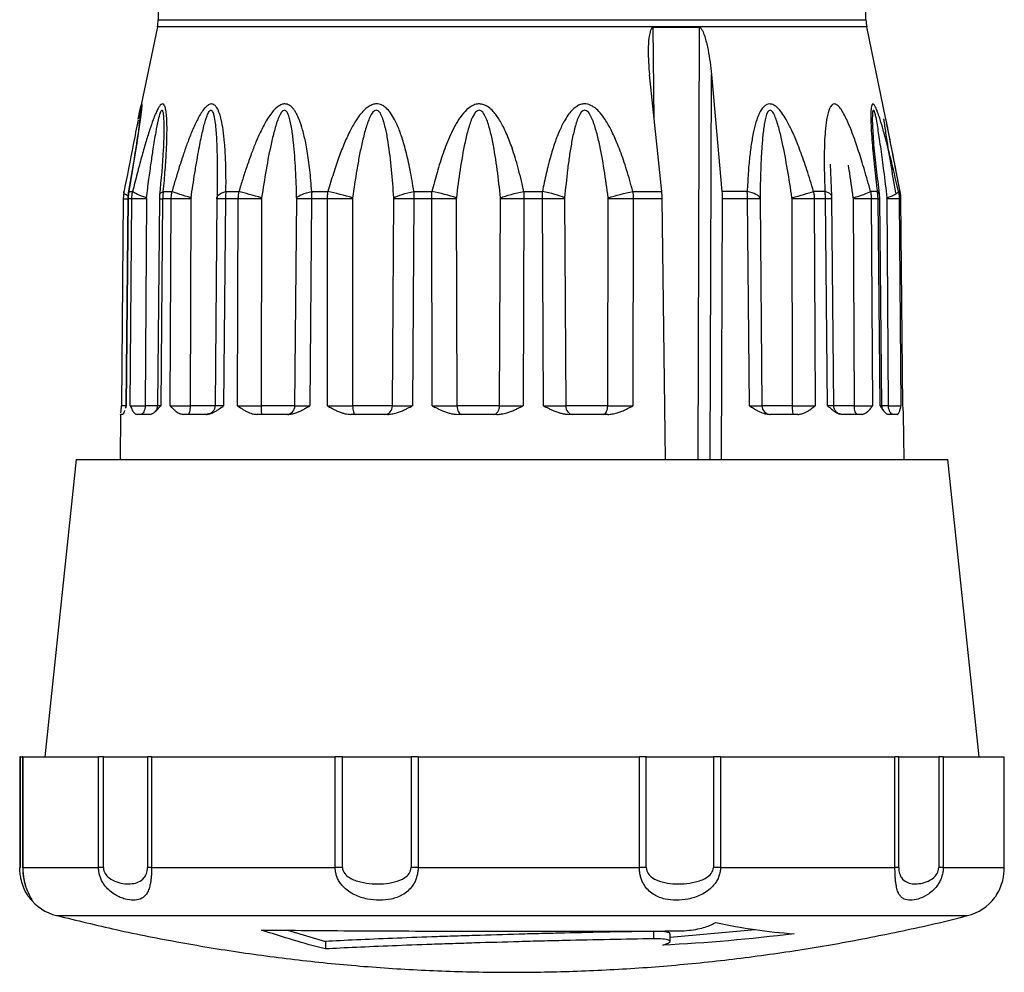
# Model space of a CAD drawing. Header units: millimetres. Extents: x 13 to 546, y 13 to 419.
# Tile 12 of 19: x 80 to 120, y 277 to 316. Entities that reach past the tile are written whole.
import ezdxf

# ---------------------------------------------------------------- set-up
doc = ezdxf.new("R2010")
doc.units = ezdxf.units.MM
doc.header["$LTSCALE"] = 2

msp = doc.modelspace()

# ---------------------------------------------------------------- linework, layer by layer
for p, q in [((85.893, 325.626), (85.805, 315.559)), ((114.381, 315.559), (114.293, 325.626)), ((85.774, 315.267), (84.998, 311.539)), ((114.412, 315.267), (85.774, 315.267)), ((85.805, 315.559), (114.381, 315.559)), ((105.79, 315.251), (107.653, 315.251)), ((105.834, 311.519), (105.79, 315.251)), ((107.653, 315.251), (107.597, 297.806)), ((115.188, 311.538), (114.412, 315.267)), ((106.138, 308.621), (105.642, 313.347)), ((108.089, 297.806), (108.142, 313.347)), ((108.142, 313.347), (108.565, 308.621)), ((114.653, 311.376), (114.651, 311.461)), ((100.092, 310.383), (100.093, 310.379)), ((112.999, 308.43), (112.955, 309.722)), ((88.188, 309.078), (88.183, 308.411)), ((88.185, 308.957), (88.184, 308.841)), ((84.418, 308.589), (84.393, 308.329)), ((84.599, 308.574), (84.577, 308.329)), ((84.619, 308.571), (84.626, 308.621)), ((84.626, 308.621), (84.773, 308.621)), ((85.863, 308.488), (85.854, 308.33)), ((86.014, 308.621), (86.363, 308.621)), ((88.542, 308.621), (89.066, 308.621)), ((92.007, 308.621), (92.661, 308.621)), ((96.126, 308.621), (96.859, 308.621)), ((100.567, 308.621), (101.319, 308.621)), ((104.969, 308.621), (106.138, 308.621)), ((109.587, 308.621), (108.565, 308.621)), ((112.726, 308.621), (112.264, 308.621)), ((114.841, 308.621), (114.566, 308.621)), ((114.841, 308.621), (114.922, 308.504)), ((114.947, 308.33), (114.933, 308.524)), ((115.762, 308.621), (115.695, 308.621)), ((115.793, 308.329), (115.768, 308.589)), ((84.393, 308.329), (84.319, 299.973)), ((84.577, 308.329), (84.5, 299.973)), ((84.596, 308.329), (84.518, 299.973)), ((84.579, 308.329), (84.596, 308.329)), ((84.742, 308.329), (84.596, 308.329)), ((84.678, 299.973), (84.742, 308.329)), ((85.33, 308.329), (85.278, 299.973)), ((85.332, 308.368), (85.33, 308.329)), ((85.854, 308.33), (85.775, 299.973)), ((85.987, 308.329), (85.907, 299.973)), ((86.334, 308.329), (85.987, 308.329)), ((86.287, 299.973), (86.334, 308.329)), ((87.13, 308.329), (87.096, 299.973)), ((87.133, 308.368), (87.13, 308.329)), ((88.181, 308.329), (88.106, 299.973)), ((88.183, 308.411), (88.181, 308.329)), ((88.522, 308.329), (88.445, 299.973)), ((89.041, 308.329), (88.522, 308.329)), ((89.014, 299.973), (89.041, 308.329)), ((89.98, 308.329), (89.966, 299.973)), ((89.983, 308.368), (89.98, 308.329)), ((91.33, 299.973), (91.398, 308.329)), ((91.994, 308.329), (91.927, 299.973)), ((92.643, 308.329), (91.994, 308.329)), ((92.638, 299.973), (92.643, 308.329)), ((93.653, 308.368), (93.65, 308.329)), ((93.65, 308.329), (93.657, 299.973)), ((95.264, 299.973), (95.32, 308.329)), ((96.122, 308.329), (96.071, 299.973)), ((96.849, 308.329), (96.122, 308.329)), ((96.867, 299.973), (96.849, 308.329)), ((97.844, 308.368), (97.842, 308.329)), ((97.842, 308.329), (97.87, 299.973)), ((99.589, 299.973), (99.628, 308.329)), ((100.572, 308.329), (100.54, 299.973)), ((101.318, 308.329), (100.572, 308.329)), ((101.357, 299.973), (101.318, 308.329)), ((102.217, 308.368), (102.216, 308.329)), ((102.216, 308.329), (102.262, 299.973)), ((103.955, 299.973), (103.975, 308.329)), ((104.983, 308.329), (104.973, 299.973)), ((106.155, 308.329), (104.983, 308.329)), ((106.283, 297.806), (106.155, 308.329)), ((108.577, 308.329), (108.542, 297.806)), ((109.603, 308.329), (108.577, 308.329)), ((109.674, 299.973), (109.603, 308.329)), ((110.108, 308.329), (110.178, 299.973)), ((111.397, 308.329), (111.395, 308.368)), ((111.419, 299.973), (111.397, 308.329)), ((112.291, 308.329), (112.326, 299.973)), ((112.749, 308.329), (112.291, 308.329)), ((112.828, 299.973), (112.749, 308.329)), ((113.002, 308.329), (112.999, 308.43)), ((113.079, 299.973), (113.002, 308.329)), ((113.914, 299.973), (113.872, 308.329)), ((114.596, 308.329), (114.65, 299.973)), ((114.869, 308.329), (114.596, 308.329)), ((114.949, 299.973), (114.869, 308.329)), ((115.026, 299.973), (114.947, 308.33)), ((115.288, 299.973), (115.231, 308.329)), ((115.727, 308.329), (115.795, 299.973)), ((115.793, 308.329), (115.727, 308.329)), ((115.867, 299.973), (115.793, 308.329)), ((115.868, 299.973), (115.793, 308.329)), ((84.325, 299.973), (84.318, 299.973)), ((84.518, 299.973), (84.483, 299.876)), ((84.518, 299.973), (84.503, 299.973)), ((85.782, 299.973), (85.278, 299.973)), ((88.109, 299.973), (87.096, 299.973)), ((88.113, 299.973), (88.109, 299.973)), ((91.33, 299.973), (89.966, 299.973)), ((95.264, 299.973), (93.657, 299.973)), ((99.589, 299.973), (97.87, 299.973)), ((103.955, 299.973), (102.262, 299.973)), ((111.419, 299.973), (110.178, 299.973)), ((113.914, 299.973), (113.055, 299.973)), ((115.288, 299.973), (115.01, 299.973)), ((84.284, 299.637), (84.268, 297.806)), ((84.284, 299.626), (84.285, 299.637)), ((84.37, 299.626), (84.284, 299.626)), ((85.471, 299.626), (84.943, 299.626)), ((87.756, 299.626), (86.829, 299.626)), ((91.04, 299.626), (89.789, 299.626)), ((95.058, 299.626), (93.584, 299.626)), ((99.484, 299.626), (97.907, 299.626)), ((103.96, 299.626), (102.406, 299.626)), ((111.633, 299.626), (110.494, 299.626)), ((114.21, 299.626), (113.427, 299.626)), ((115.643, 299.626), (115.279, 299.626)), ((115.918, 297.806), (115.902, 299.637)), ((82.493, 297.806), (81.232, 285.806)), ((82.493, 297.806), (117.693, 297.806)), ((118.954, 285.806), (117.693, 297.806)), ((80.219, 285.806), (80.219, 281.335)), ((80.25, 285.806), (80.219, 285.806)), ((80.25, 281.335), (80.25, 285.806)), ((80.25, 285.806), (80.334, 285.806)), ((80.334, 285.806), (80.334, 281.335)), ((80.342, 285.806), (80.334, 285.806)), ((80.342, 285.806), (80.342, 281.335)), ((80.342, 285.806), (83.398, 285.806)), ((83.398, 281.335), (83.398, 285.806)), ((83.598, 285.806), (83.398, 285.806)), ((83.598, 281.335), (83.598, 285.806)), ((83.598, 285.806), (85.373, 285.806)), ((85.373, 285.806), (85.373, 281.335)), ((85.543, 285.806), (85.373, 285.806)), ((85.543, 285.806), (85.543, 281.335)), ((85.543, 285.806), (92.953, 285.806)), ((92.953, 281.335), (92.953, 285.806)), ((93.246, 285.806), (92.953, 285.806)), ((93.246, 281.335), (93.246, 285.806)), ((93.246, 285.806), (96.019, 285.806)), ((96.019, 285.806), (96.019, 281.335)), ((96.302, 285.806), (96.019, 285.806)), ((96.302, 285.806), (105.235, 285.806)), ((96.302, 285.806), (96.302, 281.335)), ((105.235, 281.335), (105.235, 285.806)), ((105.51, 285.806), (105.235, 285.806)), ((105.51, 281.335), (105.51, 285.806)), ((105.51, 285.806), (108.22, 285.806)), ((108.22, 285.806), (108.22, 281.335)), ((108.508, 285.806), (108.22, 285.806)), ((108.508, 285.806), (108.508, 281.335)), ((108.508, 285.806), (115.552, 285.806)), ((115.552, 281.335), (115.552, 285.806)), ((115.704, 285.806), (115.552, 285.806)), ((115.704, 281.335), (115.704, 285.806)), ((115.704, 285.806), (117.317, 285.806)), ((117.317, 285.806), (117.317, 281.335)), ((117.501, 285.806), (117.317, 285.806)), ((117.501, 285.806), (117.501, 281.335)), ((117.501, 285.806), (119.965, 285.806)), ((119.965, 281.335), (119.965, 285.806)), ((119.967, 285.806), (119.965, 285.806)), ((119.967, 281.335), (119.967, 285.806)), ((80.342, 281.335), (83.398, 281.335)), ((80.345, 281.335), (80.342, 281.335)), ((85.543, 281.335), (92.953, 281.335)), ((96.302, 281.335), (105.235, 281.335)), ((108.508, 281.335), (115.552, 281.335)), ((117.501, 281.335), (119.965, 281.335)), ((81.702, 279.396), (81.714, 279.396)), ((81.714, 279.396), (118.483, 279.396)), ((91.03, 278.802), (92.555, 278.35)), ((105.812, 278.457), (105.812, 278.759)), ((106.48, 278.526), (109.91, 278.828)), ((92.555, 278.35), (92.555, 278.049)), ((106.48, 278.351), (106.48, 278.653))]:
    msp.add_line(p, q)
at = {"flags": 128}
msp.add_lwpolyline([(84.998, 311.539), (85.085, 311.941), (85.124, 312.094), (85.139, 312.143), (85.149, 312.159), (85.153, 312.143), (85.152, 312.095), (85.138, 311.939), (85.085, 311.525), (84.947, 310.591), (84.626, 308.621), (84.626, 308.621)], dxfattribs=at)
for centre, radius, start, end in [((84.305, 315.572), 1.5, 348.25, 359.5), ((115.881, 315.572), 1.5, 180.5, 191.75), ((82.193, 281.335), 2, 217.424, 255.806), ((117.993, 281.335), 2, 284.194, 322.5469)]:
    msp.add_arc(centre, radius, start, end)
for points, knots in [([(105.79, 315.251), (105.77, 315.251), (105.753, 315.24), (105.726, 315.211), (105.715, 315.194), (105.688, 315.142), (105.676, 315.104), (105.644, 314.987), (105.631, 314.906), (105.601, 314.665), (105.594, 314.501), (105.589, 314.008), (105.607, 313.678), (105.642, 313.347)], [0, 0, 0, 0, 0.03125, 0.03125, 0.0625, 0.0625, 0.125, 0.125, 0.25, 0.25, 0.5, 0.5, 1, 1, 1, 1]), ([(107.653, 315.251), (107.672, 315.251), (107.69, 315.24), (107.72, 315.211), (107.733, 315.194), (107.767, 315.142), (107.786, 315.104), (107.837, 314.987), (107.864, 314.906), (107.936, 314.665), (107.972, 314.501), (108.068, 314.008), (108.112, 313.678), (108.142, 313.347)], [0, 0, 0, 0, 0.03125, 0.03125, 0.0625, 0.0625, 0.125, 0.125, 0.25, 0.25, 0.5, 0.5, 1, 1, 1, 1]), ([(86.014, 308.621), (86.028, 308.772), (86.055, 309.065), (86.089, 309.489), (86.117, 309.883), (86.138, 310.248), (86.156, 310.656), (86.166, 311.084), (86.16, 311.489), (86.137, 311.787), (86.108, 311.964), (86.078, 312.063), (86.043, 312.133), (85.992, 312.171), (85.923, 312.141), (85.854, 312.06), (85.777, 311.931), (85.692, 311.749), (85.583, 311.473), (85.448, 311.083), (85.293, 310.574), (85.127, 309.988), (84.952, 309.332), (84.835, 308.866), (84.773, 308.621)], [0, 0, 0, 0, 0.055982, 0.108606, 0.157905, 0.203921, 0.246706, 0.314266, 0.37121, 0.411295, 0.445361, 0.459165, 0.472287, 0.500254, 0.519688, 0.541016, 0.565638, 0.594543, 0.628908, 0.686003, 0.753663, 0.82721, 0.909259, 1, 1, 1, 1]), ([(88.542, 308.621), (88.544, 308.771), (88.546, 309.063), (88.541, 309.486), (88.53, 309.88), (88.513, 310.245), (88.483, 310.656), (88.437, 311.085), (88.369, 311.48), (88.297, 311.736), (88.239, 311.888), (88.179, 312.011), (88.091, 312.12), (87.975, 312.171), (87.857, 312.14), (87.748, 312.059), (87.631, 311.928), (87.507, 311.747), (87.391, 311.534), (87.281, 311.304), (87.145, 310.995), (86.992, 310.606), (86.821, 310.117), (86.663, 309.627), (86.507, 309.12), (86.411, 308.788), (86.363, 308.621)], [0, 0, 0, 0, 0.055713, 0.108212, 0.157532, 0.203714, 0.246812, 0.314812, 0.371531, 0.407605, 0.42728, 0.444419, 0.472026, 0.500237, 0.519409, 0.540651, 0.565341, 0.595411, 0.628863, 0.658147, 0.690283, 0.753737, 0.810389, 0.876667, 0.938265, 1, 1, 1, 1]), ([(92.007, 308.621), (91.995, 308.771), (91.973, 309.063), (91.93, 309.486), (91.882, 309.88), (91.827, 310.245), (91.752, 310.656), (91.653, 311.085), (91.528, 311.48), (91.41, 311.736), (91.319, 311.888), (91.228, 312.011), (91.1, 312.12), (90.939, 312.171), (90.782, 312.14), (90.642, 312.059), (90.495, 311.928), (90.343, 311.747), (90.203, 311.534), (90.075, 311.304), (89.918, 310.995), (89.743, 310.606), (89.554, 310.117), (89.382, 309.627), (89.216, 309.12), (89.116, 308.788), (89.066, 308.621)], [0, 0, 0, 0, 0.055713, 0.108212, 0.157531, 0.203713, 0.246809, 0.31481, 0.371529, 0.407603, 0.427277, 0.444416, 0.472023, 0.500234, 0.519406, 0.540648, 0.565338, 0.595408, 0.62886, 0.658142, 0.690278, 0.753733, 0.810387, 0.876667, 0.938264, 1, 1, 1, 1]), ([(96.126, 308.621), (96.103, 308.772), (96.058, 309.066), (95.98, 309.489), (95.898, 309.884), (95.81, 310.249), (95.698, 310.657), (95.555, 311.085), (95.378, 311.49), (95.198, 311.788), (95.048, 311.965), (94.924, 312.064), (94.8, 312.133), (94.643, 312.172), (94.46, 312.14), (94.299, 312.06), (94.136, 311.93), (93.97, 311.748), (93.773, 311.472), (93.552, 311.082), (93.318, 310.574), (93.091, 309.988), (92.868, 309.332), (92.732, 308.866), (92.661, 308.621)], [0, 0, 0, 0, 0.055996, 0.108641, 0.157969, 0.204022, 0.246852, 0.314411, 0.371365, 0.411439, 0.445489, 0.459287, 0.472405, 0.500373, 0.519799, 0.541126, 0.565748, 0.594658, 0.629009, 0.686112, 0.753771, 0.827287, 0.909299, 1, 1, 1, 1]), ([(100.092, 310.383), (100.055, 310.487), (99.983, 310.687), (99.867, 310.97), (99.749, 311.223), (99.628, 311.447), (99.504, 311.642), (99.365, 311.824), (99.206, 311.99), (99.017, 312.111), (98.824, 312.165), (98.633, 312.153), (98.445, 312.071), (98.22, 311.898), (98.038, 311.683), (97.891, 311.452), (97.757, 311.216), (97.543, 310.788), (97.35, 310.292), (97.183, 309.783), (97.067, 309.4), (96.957, 309.009), (96.892, 308.751), (96.859, 308.621)], [0, 0, 0, 0, 0.051359, 0.098594, 0.141802, 0.18111, 0.216685, 0.248755, 0.287293, 0.322599, 0.351225, 0.37795, 0.407959, 0.443178, 0.5067, 0.535112, 0.56858, 0.630891, 0.754351, 0.812856, 0.877187, 0.938399, 1, 1, 1, 1]), ([(104.969, 308.621), (104.929, 308.772), (104.85, 309.065), (104.724, 309.489), (104.597, 309.883), (104.467, 310.248), (104.306, 310.656), (104.112, 311.085), (103.885, 311.489), (103.666, 311.787), (103.49, 311.964), (103.35, 312.063), (103.212, 312.133), (103.043, 312.172), (102.853, 312.141), (102.692, 312.06), (102.533, 311.931), (102.377, 311.749), (102.197, 311.473), (102.002, 311.083), (101.809, 310.575), (101.628, 309.989), (101.462, 309.332), (101.368, 308.866), (101.319, 308.621)], [0, 0, 0, 0, 0.055984, 0.108617, 0.157931, 0.203971, 0.246786, 0.314359, 0.371317, 0.411357, 0.445384, 0.459184, 0.472304, 0.500266, 0.519697, 0.541019, 0.565631, 0.594546, 0.628911, 0.685963, 0.753559, 0.827126, 0.90921, 1, 1, 1, 1]), ([(112.264, 308.621), (112.22, 308.772), (112.133, 309.065), (111.998, 309.489), (111.866, 309.883), (111.735, 310.247), (111.578, 310.656), (111.394, 311.084), (111.188, 311.489), (110.999, 311.787), (110.853, 311.964), (110.741, 312.063), (110.633, 312.133), (110.505, 312.171), (110.369, 312.14), (110.259, 312.06), (110.154, 311.93), (110.057, 311.748), (109.951, 311.472), (109.846, 311.081), (109.753, 310.573), (109.678, 309.987), (109.621, 309.331), (109.599, 308.866), (109.587, 308.621)], [0, 0, 0, 0, 0.055981, 0.1086, 0.15789, 0.203895, 0.246666, 0.3143, 0.371283, 0.411365, 0.445426, 0.459234, 0.472359, 0.500336, 0.51977, 0.541104, 0.565735, 0.594648, 0.629027, 0.686159, 0.753857, 0.827357, 0.909342, 1, 1, 1, 1]), ([(114.566, 308.621), (114.525, 308.771), (114.444, 309.063), (114.322, 309.486), (114.204, 309.88), (114.088, 310.245), (113.951, 310.656), (113.795, 311.085), (113.63, 311.48), (113.501, 311.736), (113.411, 311.888), (113.327, 312.011), (113.224, 312.12), (113.112, 312.171), (113.021, 312.14), (112.951, 312.059), (112.887, 311.928), (112.831, 311.747), (112.79, 311.534), (112.76, 311.304), (112.729, 310.994), (112.705, 310.605), (112.695, 310.117), (112.697, 309.627), (112.706, 309.12), (112.719, 308.788), (112.726, 308.621)], [0, 0, 0, 0, 0.055715, 0.108217, 0.157539, 0.203725, 0.246826, 0.314824, 0.371542, 0.407619, 0.427294, 0.444434, 0.472042, 0.500253, 0.519426, 0.540667, 0.565357, 0.59543, 0.628886, 0.658171, 0.690312, 0.753765, 0.810399, 0.876663, 0.938269, 1, 1, 1, 1]), ([(115.695, 308.621), (115.66, 308.771), (115.593, 309.063), (115.493, 309.485), (115.398, 309.879), (115.307, 310.244), (115.202, 310.654), (115.087, 311.084), (114.971, 311.479), (114.886, 311.735), (114.83, 311.887), (114.779, 312.01), (114.72, 312.12), (114.663, 312.171), (114.624, 312.14), (114.599, 312.06), (114.582, 311.929), (114.574, 311.748), (114.576, 311.535), (114.585, 311.307), (114.601, 310.997), (114.629, 310.608), (114.673, 310.118), (114.724, 309.628), (114.781, 309.12), (114.821, 308.788), (114.841, 308.621)], [0, 0, 0, 0, 0.055682, 0.108145, 0.157425, 0.203564, 0.246613, 0.31464, 0.371382, 0.407449, 0.427107, 0.444242, 0.471844, 0.500041, 0.519217, 0.540463, 0.565163, 0.595204, 0.628625, 0.657862, 0.689911, 0.753356, 0.810263, 0.876699, 0.938166, 1, 1, 1, 1]), ([(85.124, 311.874), (85.122, 311.858), (85.116, 311.788), (85.071, 311.494), (84.912, 310.395), (84.739, 309.388), (84.599, 308.574)], [0, 0, 0, 0, 0.037375, 0.161886, 0.322123, 1, 1, 1, 1]), ([(85.037, 311.261), (85.038, 311.264), (85.054, 311.41), (85.078, 311.615), (85.105, 311.819), (85.116, 311.885), (85.12, 311.903), (85.122, 311.907), (85.124, 311.903), (85.124, 311.895), (85.124, 311.89)], [0, 0, 0, 0, 0.009222, 0.531782, 0.755991, 0.849476, 0.888548, 0.92467, 0.960855, 1, 1, 1, 1]), ([(85.332, 308.368), (85.349, 308.497), (85.382, 308.746), (85.431, 309.109), (85.478, 309.449), (85.523, 309.765), (85.565, 310.057), (85.629, 310.476), (85.707, 310.964), (85.802, 311.459), (85.873, 311.754), (85.921, 311.873), (85.943, 311.901), (85.956, 311.907), (85.968, 311.902), (85.982, 311.884), (86.002, 311.821), (86.022, 311.65), (86.032, 311.391), (86.034, 311.135), (86.032, 310.981), (86.031, 310.932)], [0, 0, 0, 0, 0.080006, 0.155252, 0.225742, 0.291482, 0.352477, 0.408736, 0.553615, 0.659536, 0.728071, 0.750084, 0.758901, 0.766943, 0.773671, 0.780808, 0.797487, 0.835213, 0.902196, 0.969066, 1, 1, 1, 1]), ([(87.133, 308.368), (87.157, 308.535), (87.206, 308.866), (87.287, 309.375), (87.367, 309.864), (87.446, 310.304), (87.518, 310.671), (87.585, 310.983), (87.65, 311.255), (87.712, 311.486), (87.78, 311.683), (87.84, 311.822), (87.894, 311.887), (87.919, 311.902), (87.937, 311.906), (87.954, 311.902), (87.978, 311.887), (88.021, 311.827), (88.07, 311.655), (88.11, 311.392), (88.14, 311.071), (88.162, 310.72), (88.182, 310.181), (88.192, 309.586), (88.187, 309.124), (88.185, 308.957)], [0, 0, 0, 0, 0.0734073, 0.1458524, 0.2245508, 0.2892594, 0.3411682, 0.3878613, 0.429385, 0.4646319, 0.4938708, 0.5239782, 0.5344515, 0.5389147, 0.5431044, 0.5474033, 0.5519079, 0.5621859, 0.5907242, 0.638995, 0.6856497, 0.7365847, 0.796673, 0.9261603, 1, 1, 1, 1]), ([(91.397, 308.368), (91.388, 308.748), (91.36, 309.506), (91.295, 310.432), (91.207, 311.15), (91.123, 311.564), (91.021, 311.837), (90.862, 311.972), (90.662, 311.642), (90.511, 311.149), (90.332, 310.427), (90.161, 309.507), (90.039, 308.748), (89.983, 308.368)], [0, 0, 0, 0, 0.1186083, 0.2372165, 0.2965206, 0.3558248, 0.3854768, 0.4151289, 0.474433, 0.5337371, 0.5930413, 0.7116495, 0.8302578, 0.8302578, 0.8302578, 0.8302578]), ([(95.319, 308.368), (95.294, 308.748), (95.235, 309.505), (95.137, 310.342), (95.046, 310.882), (94.993, 311.145), (94.94, 311.357), (94.897, 311.497), (94.87, 311.574), (94.827, 311.686), (94.755, 311.839), (94.562, 311.972), (94.38, 311.707), (94.259, 311.397), (94.177, 311.142), (94.106, 310.878), (94.04, 310.608), (93.981, 310.334), (93.926, 310.058), (93.874, 309.78), (93.777, 309.223), (93.705, 308.748), (93.653, 308.368)], [0, 0, 0, 0, 0.1185675, 0.2371349, 0.2667768, 0.2964186, 0.3260605, 0.3408814, 0.3482919, 0.3557024, 0.3853442, 0.4149861, 0.4742698, 0.5039117, 0.5335535, 0.5631954, 0.5928373, 0.6224791, 0.652121, 0.6817628, 0.7114047, 0.8299722, 0.8299722, 0.8299722, 0.8299722]), ([(99.627, 308.368), (99.588, 308.748), (99.502, 309.505), (99.358, 310.435), (99.2, 311.149), (99.066, 311.565), (98.919, 311.837), (98.711, 311.972), (98.48, 311.643), (98.322, 311.15), (98.146, 310.432), (97.99, 309.505), (97.889, 308.748), (97.844, 308.368)], [0, 0, 0, 0, 0.1185499, 0.2370999, 0.2963749, 0.3556498, 0.3852873, 0.4149248, 0.4741998, 0.5334748, 0.5927497, 0.7112997, 0.8298496, 0.8298496, 0.8298496, 0.8298496]), ([(103.972, 308.368), (103.924, 308.748), (103.818, 309.505), (103.668, 310.342), (103.541, 310.881), (103.47, 311.145), (103.404, 311.356), (103.35, 311.497), (103.318, 311.574), (103.266, 311.685), (103.182, 311.839), (102.97, 311.972), (102.794, 311.708), (102.684, 311.397), (102.612, 311.143), (102.552, 310.88), (102.498, 310.61), (102.451, 310.335), (102.408, 310.059), (102.369, 309.781), (102.299, 309.222), (102.251, 308.748), (102.217, 308.368)], [0, 0, 0, 0, 0.1185559, 0.2371119, 0.2667508, 0.2963898, 0.3260288, 0.3408483, 0.348258, 0.3556678, 0.3853068, 0.4149458, 0.4742237, 0.5038627, 0.5335017, 0.5631407, 0.5927797, 0.6224186, 0.6520576, 0.6816966, 0.7113356, 0.8298915, 0.8298915, 0.8298915, 0.8298915]), ([(111.395, 308.368), (111.338, 308.748), (111.219, 309.506), (111.064, 310.34), (110.942, 310.882), (110.876, 311.145), (110.816, 311.356), (110.769, 311.496), (110.741, 311.574), (110.697, 311.685), (110.627, 311.839), (110.465, 311.972), (110.35, 311.707), (110.286, 311.397), (110.246, 311.142), (110.216, 310.878), (110.191, 310.607), (110.171, 310.333), (110.155, 310.057), (110.142, 309.78), (110.12, 309.224), (110.111, 308.748), (110.108, 308.368)], [0, 0, 0, 0, 0.1186077, 0.2372154, 0.2668673, 0.2965193, 0.3261712, 0.3409971, 0.3484101, 0.3558231, 0.385475, 0.415127, 0.4744308, 0.5040827, 0.5337347, 0.5633866, 0.5930385, 0.6226904, 0.6523424, 0.6819943, 0.7116462, 0.8302539, 0.8302539, 0.8302539, 0.8302539]), ([(114.651, 311.461), (114.651, 311.475), (114.65, 311.558), (114.652, 311.692), (114.659, 311.828), (114.671, 311.887), (114.679, 311.903), (114.686, 311.906), (114.693, 311.902), (114.704, 311.887), (114.728, 311.827), (114.769, 311.654), (114.817, 311.391), (114.869, 311.07), (114.922, 310.719), (114.998, 310.18), (115.102, 309.39), (115.184, 308.732), (115.229, 308.368)], [0, 0, 0, 0, 0.01036, 0.061, 0.103856, 0.120522, 0.127627, 0.134302, 0.141142, 0.148319, 0.164712, 0.210248, 0.287188, 0.361551, 0.442755, 0.538548, 0.744675, 1, 1, 1, 1]), ([(84.992, 311.508), (84.928, 311.178), (84.739, 310.205), (84.546, 309.232), (84.418, 308.589)], [0, 0, 0, 0, 0.3396378, 1, 1, 1, 1]), ([(114.933, 308.524), (114.89, 308.858), (114.806, 309.518), (114.692, 310.497), (114.665, 311.131), (114.651, 311.439)], [0, 0, 0, 0, 0.34511, 0.681195, 1, 1, 1, 1]), ([(115.587, 308.574), (115.45, 309.372), (115.28, 310.357), (115.129, 311.389), (115.107, 311.542), (115.105, 311.556)], [0, 0, 0, 0, 0.793657, 0.981265, 1, 1, 1, 1]), ([(115.762, 308.621), (115.634, 309.276), (115.442, 310.262), (115.248, 311.259), (115.189, 311.533), (115.187, 311.538)], [0, 0, 0, 0, 0.660122, 0.993318, 1, 1, 1, 1]), ([(115.768, 308.589), (115.64, 309.232), (115.447, 310.206), (115.258, 311.178), (115.194, 311.509)], [0, 0, 0, 0, 0.660336, 1, 1, 1, 1]), ([(86.032, 310.945), (86.032, 310.939), (86.032, 310.901), (86.029, 310.67), (85.996, 309.897), (85.922, 309.11), (85.863, 308.49)], [0, 0, 0, 0, 0.014115, 0.089948, 0.283118, 1, 1, 1, 1]), ([(100.567, 308.621), (100.531, 308.784), (100.461, 309.101), (100.345, 309.557), (100.225, 309.981), (100.136, 310.25), (100.093, 310.379)], [0, 0, 0, 0, 0.275388, 0.533701, 0.775152, 1, 1, 1, 1]), ([(113.87, 308.368), (113.816, 308.748), (113.751, 309.19), (113.682, 309.626), (113.672, 309.689)], [0.6918999, 0.6918999, 0.6918999, 0.6918999, 0.8105113, 0.8302799, 0.8302799, 0.8302799, 0.8302799]), ([(84.587, 308.449), (84.538, 308.474), (84.408, 308.541), (84.418, 308.59), (84.424, 308.621)], [0, 0, 0, 0, 0.376362, 1, 1, 1, 1]), ([(84.626, 308.621), (84.617, 308.573), (84.6, 308.476), (84.597, 308.378), (84.596, 308.329)], [0, 0, 0, 0, 0.500298, 1, 1, 1, 1]), ([(84.742, 308.329), (84.743, 308.378), (84.747, 308.476), (84.764, 308.573), (84.773, 308.621)], [0, 0, 0, 0, 0.499702, 1, 1, 1, 1]), ([(85.887, 308.486), (85.88, 308.498), (85.853, 308.552), (85.944, 308.591), (86.014, 308.621)], [0, 0, 0, 0, 0.228787, 1, 1, 1, 1]), ([(86.014, 308.621), (86.006, 308.573), (85.992, 308.476), (85.989, 308.378), (85.987, 308.329)], [0, 0, 0, 0, 0.500298, 1, 1, 1, 1]), ([(86.334, 308.329), (86.335, 308.378), (86.338, 308.476), (86.355, 308.573), (86.363, 308.621)], [0, 0, 0, 0, 0.499702, 1, 1, 1, 1]), ([(88.542, 308.621), (88.537, 308.573), (88.525, 308.476), (88.523, 308.378), (88.522, 308.329)], [0, 0, 0, 0, 0.500298, 1, 1, 1, 1]), ([(89.041, 308.329), (89.042, 308.378), (89.045, 308.476), (89.059, 308.573), (89.066, 308.621)], [0, 0, 0, 0, 0.499702, 1, 1, 1, 1]), ([(92.007, 308.621), (92.003, 308.573), (91.996, 308.476), (91.995, 308.378), (91.994, 308.329)], [0, 0, 0, 0, 0.500298, 1, 1, 1, 1]), ([(92.643, 308.329), (92.644, 308.378), (92.646, 308.476), (92.656, 308.573), (92.661, 308.621)], [0, 0, 0, 0, 0.499702, 1, 1, 1, 1]), ([(96.126, 308.621), (96.125, 308.573), (96.123, 308.476), (96.122, 308.378), (96.122, 308.329)], [0, 0, 0, 0, 0.500298, 1, 1, 1, 1]), ([(96.849, 308.329), (96.849, 308.378), (96.85, 308.476), (96.856, 308.573), (96.859, 308.621)], [0, 0, 0, 0, 0.499702, 1, 1, 1, 1]), ([(100.567, 308.621), (100.568, 308.573), (100.571, 308.476), (100.572, 308.378), (100.572, 308.329)], [0, 0, 0, 0, 0.500298, 1, 1, 1, 1]), ([(101.318, 308.329), (101.318, 308.378), (101.318, 308.476), (101.319, 308.573), (101.319, 308.621)], [0, 0, 0, 0, 0.499702, 1, 1, 1, 1]), ([(104.969, 308.621), (104.973, 308.573), (104.981, 308.476), (104.982, 308.378), (104.983, 308.329)], [0, 0, 0, 0, 0.500298, 1, 1, 1, 1]), ([(109.603, 308.329), (109.602, 308.378), (109.601, 308.476), (109.592, 308.573), (109.587, 308.621)], [0, 0, 0, 0, 0.499702, 1, 1, 1, 1]), ([(112.264, 308.621), (112.272, 308.573), (112.287, 308.476), (112.29, 308.378), (112.291, 308.329)], [0, 0, 0, 0, 0.500298, 1, 1, 1, 1]), ([(112.749, 308.329), (112.748, 308.378), (112.745, 308.476), (112.732, 308.573), (112.726, 308.621)], [0, 0, 0, 0, 0.499702, 1, 1, 1, 1]), ([(114.566, 308.621), (114.574, 308.573), (114.592, 308.476), (114.595, 308.378), (114.596, 308.329)], [0, 0, 0, 0, 0.500298, 1, 1, 1, 1]), ([(114.869, 308.329), (114.868, 308.378), (114.865, 308.476), (114.849, 308.573), (114.841, 308.621)], [0, 0, 0, 0, 0.499702, 1, 1, 1, 1]), ([(115.695, 308.621), (115.704, 308.573), (115.722, 308.476), (115.725, 308.378), (115.727, 308.329)], [0, 0, 0, 0, 0.500298, 1, 1, 1, 1]), ([(115.793, 308.329), (115.791, 308.378), (115.788, 308.476), (115.77, 308.573), (115.762, 308.621)], [0, 0, 0, 0, 0.499702, 1, 1, 1, 1]), ([(84.393, 308.329), (84.392, 308.329), (84.391, 308.33), (84.46, 308.33), (84.523, 308.33), (84.575, 308.329), (84.577, 308.329)], [0, 0, 0, 0, 0.3301259, 0.6603875, 0.9906491, 1, 1, 1, 1]), ([(85.859, 308.33), (85.858, 308.33), (85.852, 308.33), (85.889, 308.33), (85.955, 308.329), (85.987, 308.329)], [0, 0, 0, 0, 0.115897, 0.558039, 1, 1, 1, 1]), ([(114.869, 308.329), (114.895, 308.329), (114.942, 308.33), (114.942, 308.33), (114.943, 308.33)], [0, 0, 0, 0, 0.558968, 1, 1, 1, 1]), ([(84.318, 299.973), (84.314, 299.94), (84.307, 299.885), (84.299, 299.806), (84.292, 299.742), (84.289, 299.706), (84.288, 299.69)], [0, 0, 0, 0, 0.311848, 0.516776, 0.771713, 1, 1, 1, 1]), ([(84.518, 299.973), (84.513, 299.973), (84.456, 299.973), (84.389, 299.973), (84.327, 299.973), (84.325, 299.973), (84.325, 299.973)], [0, 0, 0, 0, 0.036198, 0.442498, 0.848797, 1, 1, 1, 1]), ([(84.448, 299.778), (84.437, 299.745), (84.407, 299.654), (84.384, 299.637), (84.37, 299.626)], [0, 0, 0, 0, 0.359379, 1, 1, 1, 1]), ([(84.5, 299.973), (84.499, 299.95), (84.497, 299.917), (84.486, 299.886), (84.483, 299.876)], [0, 0, 0, 0, 0.691316, 1, 1, 1, 1]), ([(84.678, 299.973), (84.693, 299.94), (84.717, 299.885), (84.756, 299.806), (84.793, 299.742), (84.833, 299.689), (84.871, 299.654), (84.907, 299.631), (84.931, 299.628), (84.943, 299.626)], [0, 0, 0, 0, 0.2001671, 0.3316998, 0.4953679, 0.6419171, 0.7709379, 0.8899493, 1, 1, 1, 1]), ([(85.471, 299.626), (85.482, 299.627), (85.506, 299.629), (85.544, 299.642), (85.584, 299.661), (85.633, 299.693), (85.692, 299.742), (85.756, 299.806), (85.828, 299.885), (85.877, 299.94), (85.907, 299.973)], [0, 0, 0, 0, 0.081693, 0.168251, 0.260155, 0.357809, 0.504428, 0.668146, 0.799747, 1, 1, 1, 1]), ([(85.775, 299.973), (85.769, 299.928), (85.757, 299.839), (85.699, 299.742), (85.648, 299.711), (85.635, 299.704)], [0, 0, 0, 0, 0.4305801, 0.8605194, 1, 1, 1, 1]), ([(85.907, 299.973), (85.874, 299.973), (85.808, 299.973), (85.772, 299.973), (85.779, 299.973), (85.78, 299.973)], [0, 0, 0, 0, 0.4414205, 0.8830452, 1, 1, 1, 1]), ([(86.287, 299.973), (86.319, 299.94), (86.373, 299.885), (86.457, 299.806), (86.534, 299.742), (86.614, 299.689), (86.689, 299.654), (86.76, 299.631), (86.806, 299.628), (86.829, 299.626)], [0, 0, 0, 0, 0.200231, 0.331809, 0.495511, 0.642095, 0.77105, 0.890003, 1, 1, 1, 1]), ([(87.756, 299.626), (87.775, 299.627), (87.814, 299.629), (87.876, 299.642), (87.94, 299.661), (88.019, 299.693), (88.113, 299.742), (88.213, 299.806), (88.325, 299.885), (88.4, 299.94), (88.445, 299.973)], [0, 0, 0, 0, 0.081692, 0.16825, 0.260154, 0.357808, 0.504425, 0.668142, 0.799745, 1, 1, 1, 1]), ([(88.104, 299.973), (88.098, 299.928), (88.09, 299.859), (88.045, 299.779), (88.001, 299.726), (87.948, 299.683), (87.867, 299.639), (87.801, 299.632), (87.757, 299.626)], [0, 0, 0, 0, 0.243053, 0.365255, 0.488255, 0.61315, 0.740524, 1, 1, 1, 1]), ([(88.445, 299.973), (88.39, 299.973), (88.279, 299.973), (88.173, 299.973), (88.115, 299.973), (88.113, 299.973), (88.113, 299.973)], [0, 0, 0, 0, 0.2971311, 0.5943996, 0.8916681, 1, 1, 1, 1]), ([(89.014, 299.973), (89.062, 299.94), (89.141, 299.885), (89.262, 299.806), (89.373, 299.742), (89.488, 299.689), (89.594, 299.654), (89.693, 299.631), (89.758, 299.628), (89.789, 299.626)], [0, 0, 0, 0, 0.200272, 0.331877, 0.495612, 0.64223, 0.771135, 0.890043, 1, 1, 1, 1]), ([(91.04, 299.626), (91.066, 299.627), (91.117, 299.629), (91.197, 299.642), (91.281, 299.661), (91.382, 299.693), (91.504, 299.742), (91.633, 299.806), (91.775, 299.885), (91.87, 299.94), (91.927, 299.973)], [0, 0, 0, 0, 0.081692, 0.168248, 0.260151, 0.357804, 0.504422, 0.66814, 0.799744, 1, 1, 1, 1]), ([(92.638, 299.973), (92.698, 299.94), (92.796, 299.885), (92.944, 299.806), (93.08, 299.742), (93.22, 299.689), (93.349, 299.654), (93.469, 299.631), (93.547, 299.628), (93.584, 299.626)], [0, 0, 0, 0, 0.200274, 0.331881, 0.495617, 0.642236, 0.771138, 0.890044, 1, 1, 1, 1]), ([(95.058, 299.626), (95.087, 299.627), (95.147, 299.629), (95.239, 299.642), (95.336, 299.661), (95.452, 299.693), (95.591, 299.742), (95.737, 299.806), (95.899, 299.885), (96.006, 299.94), (96.071, 299.973)], [0, 0, 0, 0, 0.081762, 0.168396, 0.260382, 0.358126, 0.504674, 0.668324, 0.799852, 1, 1, 1, 1]), ([(96.867, 299.973), (96.933, 299.94), (97.041, 299.885), (97.206, 299.806), (97.356, 299.742), (97.509, 299.689), (97.651, 299.654), (97.781, 299.631), (97.866, 299.628), (97.907, 299.626)], [0, 0, 0, 0, 0.200246, 0.331836, 0.495542, 0.642133, 0.771072, 0.890012, 1, 1, 1, 1]), ([(99.484, 299.626), (99.515, 299.627), (99.578, 299.629), (99.674, 299.642), (99.776, 299.661), (99.897, 299.693), (100.042, 299.742), (100.195, 299.806), (100.362, 299.885), (100.473, 299.94), (100.54, 299.973)], [0, 0, 0, 0, 0.081708, 0.168281, 0.2602, 0.357868, 0.504464, 0.668157, 0.799755, 1, 1, 1, 1]), ([(101.357, 299.973), (101.424, 299.94), (101.535, 299.885), (101.701, 299.806), (101.853, 299.742), (102.008, 299.689), (102.15, 299.654), (102.281, 299.631), (102.366, 299.628), (102.406, 299.626)], [0, 0, 0, 0, 0.20017, 0.331705, 0.495375, 0.641928, 0.770943, 0.889951, 1, 1, 1, 1]), ([(103.96, 299.626), (103.989, 299.627), (104.05, 299.629), (104.143, 299.642), (104.241, 299.661), (104.358, 299.693), (104.497, 299.742), (104.644, 299.806), (104.804, 299.885), (104.91, 299.94), (104.973, 299.973)], [0, 0, 0, 0, 0.081628, 0.168114, 0.25994, 0.357507, 0.50419, 0.667967, 0.799643, 1, 1, 1, 1]), ([(109.674, 299.973), (109.728, 299.94), (109.816, 299.885), (109.948, 299.806), (110.067, 299.742), (110.188, 299.689), (110.298, 299.654), (110.398, 299.631), (110.463, 299.628), (110.494, 299.626)], [0, 0, 0, 0, 0.200272, 0.331878, 0.495613, 0.642231, 0.771135, 0.890043, 1, 1, 1, 1]), ([(111.633, 299.626), (111.654, 299.627), (111.697, 299.629), (111.762, 299.642), (111.83, 299.661), (111.911, 299.693), (112.006, 299.742), (112.106, 299.806), (112.213, 299.885), (112.284, 299.94), (112.326, 299.973)], [0, 0, 0, 0, 0.081692, 0.168249, 0.260153, 0.357807, 0.504424, 0.668142, 0.799745, 1, 1, 1, 1]), ([(112.828, 299.973), (112.867, 299.94), (112.933, 299.885), (113.031, 299.806), (113.118, 299.742), (113.206, 299.689), (113.286, 299.654), (113.358, 299.631), (113.405, 299.628), (113.427, 299.626)], [0, 0, 0, 0, 0.200272, 0.331878, 0.495614, 0.642231, 0.771136, 0.890043, 1, 1, 1, 1]), ([(113.076, 299.973), (113.077, 299.973), (113.086, 299.973), (113.049, 299.973), (112.971, 299.973), (112.875, 299.973), (112.828, 299.973)], [0, 0, 0, 0, 0.048939, 0.366008, 0.683077, 1, 1, 1, 1]), ([(113.364, 299.64), (113.341, 299.643), (113.273, 299.653), (113.178, 299.723), (113.097, 299.837), (113.085, 299.928), (113.08, 299.973)], [0, 0, 0, 0, 0.145626, 0.430243, 0.714921, 1, 1, 1, 1]), ([(114.21, 299.626), (114.223, 299.627), (114.252, 299.629), (114.294, 299.642), (114.338, 299.661), (114.39, 299.693), (114.451, 299.742), (114.514, 299.806), (114.581, 299.885), (114.624, 299.94), (114.65, 299.973)], [0, 0, 0, 0, 0.081717, 0.168301, 0.260233, 0.357918, 0.504504, 0.66819, 0.799774, 1, 1, 1, 1]), ([(114.949, 299.973), (114.972, 299.94), (115.01, 299.885), (115.065, 299.806), (115.114, 299.742), (115.162, 299.689), (115.205, 299.654), (115.244, 299.631), (115.268, 299.628), (115.279, 299.626)], [0, 0, 0, 0, 0.200276, 0.331885, 0.495623, 0.642244, 0.771143, 0.890046, 1, 1, 1, 1]), ([(115.021, 299.973), (115.021, 299.973), (115.021, 299.973), (114.976, 299.973), (114.949, 299.973)], [0, 0, 0, 0, 0.4176073, 1, 1, 1, 1]), ([(115.085, 299.795), (115.073, 299.81), (115.035, 299.861), (115.03, 299.926), (115.026, 299.973)], [0, 0, 0, 0, 0.287638, 1, 1, 1, 1]), ([(115.643, 299.626), (115.648, 299.627), (115.659, 299.629), (115.676, 299.642), (115.692, 299.661), (115.711, 299.693), (115.733, 299.742), (115.754, 299.806), (115.775, 299.885), (115.788, 299.94), (115.795, 299.973)], [0, 0, 0, 0, 0.08176, 0.168389, 0.260371, 0.358109, 0.504661, 0.668313, 0.799845, 1, 1, 1, 1]), ([(115.901, 299.637), (115.9, 299.65), (115.899, 299.692), (115.88, 299.859), (115.868, 299.973)], [0, 0, 0, 0, 0.317779, 1, 1, 1, 1]), ([(80.607, 280.122), (80.583, 280.153), (80.514, 280.24), (80.369, 280.51), (80.27, 280.847), (80.227, 281.11), (80.223, 281.261), (80.221, 281.335)], [0, 0, 0, 0, 0.1916, 0.534111, 0.745291, 0.875016, 1, 1, 1, 1]), ([(80.335, 281.335), (80.336, 281.268), (80.34, 281.14), (80.363, 280.934), (80.398, 280.758), (80.43, 280.643), (80.45, 280.581), (80.453, 280.589), (80.454, 280.592)], [0, 0, 0, 0, 0.155698, 0.294887, 0.521833, 0.708885, 0.87132, 1, 1, 1, 1]), ([(80.342, 281.335), (80.344, 281.261), (80.348, 281.11), (80.384, 280.847), (80.47, 280.508), (80.602, 280.213), (80.696, 280.046), (80.715, 280.001), (80.68, 280.021), (80.623, 280.1), (80.607, 280.122)], [0, 0, 0, 0, 0.070109, 0.142842, 0.261081, 0.453337, 0.621175, 0.78024, 0.939219, 1, 1, 1, 1]), ([(85.543, 281.335), (85.543, 281.306), (85.542, 281.246), (85.54, 281.158), (85.535, 281.07), (85.529, 280.982), (85.518, 280.867), (85.5, 280.73), (85.462, 280.552), (85.403, 280.375), (85.288, 280.183), (85.099, 280.047), (84.814, 279.996), (84.527, 280.036), (84.277, 280.125), (84.071, 280.228), (83.861, 280.376), (83.687, 280.552), (83.564, 280.73), (83.487, 280.885), (83.435, 281.039), (83.404, 281.187), (83.4, 281.286), (83.398, 281.335)], [0, 0, 0, 0, 0.017865, 0.035843, 0.054038, 0.072553, 0.091483, 0.129227, 0.167329, 0.228851, 0.290861, 0.39818, 0.499889, 0.601545, 0.655408, 0.709323, 0.771483, 0.832682, 0.870779, 0.908613, 0.939906, 0.970212, 1, 1, 1, 1]), ([(83.598, 281.335), (83.598, 281.243), (83.66, 281.073), (83.862, 280.866), (84.253, 280.686), (84.668, 280.653), (85.023, 280.735), (85.216, 280.867), (85.339, 281.072), (85.373, 281.243), (85.373, 281.335)], [0, 0, 0, 0, 0.0275135, 0.0550271, 0.1100542, 0.2201084, 0.2751355, 0.3301626, 0.3576761, 0.3851897, 0.3851897, 0.3851897, 0.3851897]), ([(96.302, 281.335), (96.301, 281.306), (96.3, 281.246), (96.29, 281.158), (96.275, 281.07), (96.254, 280.982), (96.218, 280.867), (96.16, 280.73), (96.049, 280.552), (95.888, 280.375), (95.612, 280.182), (95.231, 280.046), (94.748, 279.996), (94.329, 280.036), (93.996, 280.125), (93.734, 280.228), (93.48, 280.376), (93.278, 280.552), (93.137, 280.73), (93.051, 280.885), (92.994, 281.039), (92.959, 281.186), (92.955, 281.286), (92.953, 281.335)], [0, 0, 0, 0, 0.0178538, 0.0358203, 0.0540054, 0.0725109, 0.0914327, 0.1292426, 0.167314, 0.2289335, 0.2908356, 0.3981158, 0.4998481, 0.6015375, 0.6553754, 0.7093411, 0.7714051, 0.8326957, 0.8707386, 0.9085575, 0.9398162, 0.970141, 1, 1, 1, 1]), ([(93.246, 281.335), (93.246, 281.243), (93.326, 281.072), (93.594, 280.866), (94.131, 280.685), (94.758, 280.652), (95.355, 280.734), (95.708, 280.866), (95.948, 281.073), (96.019, 281.243), (96.019, 281.335)], [0, 0, 0, 0, 0.0275136, 0.0550272, 0.1100544, 0.2201088, 0.2751361, 0.3301633, 0.3576769, 0.3851905, 0.3851905, 0.3851905, 0.3851905]), ([(108.508, 281.335), (108.508, 281.306), (108.506, 281.246), (108.494, 281.158), (108.474, 281.07), (108.446, 280.982), (108.399, 280.867), (108.322, 280.73), (108.18, 280.552), (107.978, 280.375), (107.647, 280.182), (107.219, 280.046), (106.723, 279.996), (106.333, 280.036), (106.044, 280.125), (105.827, 280.228), (105.625, 280.376), (105.472, 280.552), (105.367, 280.73), (105.305, 280.885), (105.264, 281.039), (105.239, 281.186), (105.236, 281.286), (105.235, 281.335)], [0, 0, 0, 0, 0.017854, 0.03582, 0.054005, 0.072511, 0.091433, 0.129243, 0.167314, 0.228933, 0.290835, 0.398116, 0.499848, 0.601538, 0.655375, 0.709341, 0.771405, 0.832696, 0.870739, 0.908558, 0.939816, 0.970141, 1, 1, 1, 1]), ([(105.51, 281.335), (105.51, 281.243), (105.577, 281.072), (105.808, 280.866), (106.287, 280.685), (106.885, 280.652), (107.497, 280.734), (107.875, 280.866), (108.14, 281.073), (108.22, 281.243), (108.22, 281.335)], [0, 0, 0, 0, 0.0275136, 0.0550272, 0.1100544, 0.2201088, 0.2751361, 0.3301633, 0.3576769, 0.3851905, 0.3851905, 0.3851905, 0.3851905]), ([(117.501, 281.335), (117.5, 281.306), (117.499, 281.246), (117.488, 281.158), (117.471, 281.07), (117.447, 280.982), (117.407, 280.867), (117.342, 280.73), (117.223, 280.552), (117.057, 280.375), (116.797, 280.183), (116.485, 280.047), (116.165, 279.996), (115.953, 280.036), (115.818, 280.125), (115.729, 280.228), (115.656, 280.376), (115.611, 280.552), (115.583, 280.73), (115.569, 280.885), (115.559, 281.039), (115.553, 281.187), (115.553, 281.286), (115.552, 281.335)], [0, 0, 0, 0, 0.017865, 0.035843, 0.054038, 0.072553, 0.091483, 0.129227, 0.167329, 0.228851, 0.290861, 0.39818, 0.499889, 0.601545, 0.655408, 0.709323, 0.771483, 0.832682, 0.870779, 0.908612, 0.939906, 0.970212, 1, 1, 1, 1]), ([(115.704, 281.335), (115.704, 281.243), (115.734, 281.073), (115.84, 280.866), (116.076, 280.686), (116.418, 280.653), (116.81, 280.735), (117.069, 280.867), (117.259, 281.072), (117.317, 281.243), (117.317, 281.335)], [0, 0, 0, 0, 0.0275135, 0.0550271, 0.1100542, 0.2201084, 0.2751355, 0.3301626, 0.3576761, 0.3851897, 0.3851897, 0.3851897, 0.3851897]), ([(119.578, 280.122), (119.602, 280.152), (119.67, 280.237), (119.817, 280.51), (119.916, 280.847), (119.958, 281.11), (119.963, 281.261), (119.965, 281.335)], [0, 0, 0, 0, 0.1918479, 0.5345565, 0.7454427, 0.8750625, 1, 1, 1, 1]), ([(81.728, 279.393), (82.522, 279.199), (84.175, 278.795), (86.714, 278.295), (89.332, 277.866), (91.965, 277.533), (94.607, 277.292), (97.257, 277.144), (99.91, 277.091), (102.563, 277.132), (105.213, 277.266), (107.857, 277.494), (110.49, 277.815), (113.112, 278.227), (115.715, 278.742), (117.491, 279.132), (118.392, 279.375), (118.439, 279.387)], [0, 0, 0, 0, 0.066136, 0.137668, 0.209201, 0.280733, 0.352266, 0.423799, 0.495332, 0.566865, 0.638398, 0.709931, 0.781464, 0.852998, 0.924531, 0.996065, 1, 1, 1, 1]), ([(89.978, 278.811), (91.164, 278.8), (92.443, 278.79), (94.498, 278.778), (95.211, 278.775), (96.644, 278.769), (97.367, 278.767), (98.829, 278.764), (99.568, 278.763), (101.059, 278.762), (101.797, 278.762), (103.253, 278.764), (103.972, 278.765), (105.39, 278.769), (106.093, 278.772), (106.775, 278.775)], [0, 0, 0, 0, 0.25, 0.25, 0.375, 0.375, 0.5, 0.5, 0.625, 0.625, 0.75, 0.75, 0.875, 0.875, 1, 1, 1, 1]), ([(105.812, 278.759), (104.644, 278.74), (103.445, 278.717), (101.906, 278.681), (101.596, 278.673), (100.982, 278.658), (100.678, 278.65), (99.769, 278.625), (99.172, 278.608), (98.287, 278.58), (97.993, 278.571), (97.416, 278.552), (97.133, 278.542), (96.302, 278.513), (95.77, 278.494), (94.753, 278.453), (94.264, 278.432), (93.359, 278.391), (92.94, 278.37), (92.555, 278.35)], [0, 0, 0, 0, 0.25, 0.25, 0.3125, 0.3125, 0.375, 0.375, 0.5, 0.5, 0.5625, 0.5625, 0.625, 0.625, 0.75, 0.75, 0.875, 0.875, 1, 1, 1, 1]), ([(106.466, 278.653), (106.468, 278.663), (106.474, 278.692), (106.357, 278.728), (106.136, 278.758), (105.922, 278.758), (105.812, 278.759)], [0, 0, 0, 0, 0.153427, 0.432121, 0.70681, 1, 1, 1, 1]), ([(106.775, 278.775), (106.891, 278.775), (107.014, 278.781), (107.265, 278.803), (107.391, 278.819), (107.743, 278.879), (107.942, 278.933), (108.061, 278.99)], [0, 0, 0, 0, 0.25, 0.25, 0.5, 0.5, 1, 1, 1, 1]), ([(105.812, 278.457), (104.644, 278.439), (103.445, 278.415), (101.906, 278.379), (101.596, 278.371), (100.982, 278.356), (100.678, 278.348), (99.769, 278.323), (99.172, 278.306), (98.287, 278.279), (97.993, 278.269), (97.416, 278.251), (97.133, 278.241), (96.302, 278.212), (95.77, 278.192), (94.753, 278.152), (94.264, 278.131), (93.359, 278.09), (92.94, 278.069), (92.555, 278.049)], [0, 0, 0, 0, 0.25, 0.25, 0.3125, 0.3125, 0.375, 0.375, 0.5, 0.5, 0.5625, 0.5625, 0.625, 0.625, 0.75, 0.75, 0.875, 0.875, 1, 1, 1, 1]), ([(106.359, 278.265), (106.428, 278.291), (106.468, 278.317), (106.488, 278.365), (106.466, 278.387), (106.364, 278.423), (106.283, 278.438), (106.075, 278.456), (105.95, 278.459), (105.812, 278.457)], [0, 0, 0, 0, 0.25, 0.25, 0.5, 0.5, 0.75, 0.75, 1, 1, 1, 1])]:
    msp.add_open_spline(points, degree=3, knots=knots)
for points in [[(85.332, 308.368), (85.044, 308.464), (84.836, 308.558), (84.773, 308.621)], [(87.133, 308.368), (86.805, 308.464), (86.52, 308.558), (86.363, 308.621)], [(88.181, 308.368), (88.163, 308.464), (88.298, 308.558), (88.542, 308.621)], [(89.983, 308.368), (89.644, 308.464), (89.303, 308.558), (89.066, 308.621)], [(91.397, 308.368), (91.477, 308.464), (91.702, 308.558), (92.007, 308.621)], [(93.653, 308.368), (93.328, 308.464), (92.961, 308.558), (92.661, 308.621)], [(95.319, 308.368), (95.488, 308.464), (95.787, 308.558), (96.126, 308.621)], [(97.844, 308.368), (97.561, 308.464), (97.196, 308.558), (96.859, 308.621)], [(99.627, 308.368), (99.872, 308.464), (100.22, 308.558), (100.567, 308.621)], [(102.217, 308.368), (101.999, 308.464), (101.666, 308.558), (101.319, 308.621)], [(103.972, 308.368), (104.274, 308.464), (104.644, 308.558), (104.969, 308.621)], [(106.155, 308.329), (106.154, 308.427), (106.149, 308.525), (106.138, 308.621)], [(108.565, 308.621), (108.574, 308.525), (108.578, 308.427), (108.577, 308.329)], [(110.108, 308.368), (110.065, 308.464), (109.872, 308.558), (109.587, 308.621)], [(111.395, 308.368), (111.733, 308.464), (112.055, 308.558), (112.264, 308.621)], [(112.985, 308.368), (113.039, 308.464), (112.943, 308.558), (112.726, 308.621)], [(113.87, 308.368), (114.185, 308.464), (114.443, 308.558), (114.566, 308.621)], [(115.229, 308.368), (115.496, 308.464), (115.669, 308.558), (115.695, 308.621)], [(85.33, 308.329), (85.035, 308.33), (84.818, 308.33), (84.742, 308.329)], [(87.13, 308.329), (86.796, 308.33), (86.502, 308.33), (86.334, 308.329)], [(88.522, 308.329), (88.287, 308.33), (88.161, 308.33), (88.18, 308.329)], [(88.18, 308.329), (88.18, 308.342), (88.18, 308.355), (88.181, 308.368)], [(89.98, 308.329), (89.634, 308.33), (89.287, 308.33), (89.041, 308.329)], [(91.398, 308.329), (91.398, 308.342), (91.398, 308.355), (91.397, 308.368)], [(91.994, 308.329), (91.697, 308.33), (91.477, 308.33), (91.398, 308.329)], [(93.65, 308.329), (93.32, 308.33), (92.948, 308.33), (92.643, 308.329)], [(95.32, 308.329), (95.32, 308.342), (95.319, 308.355), (95.319, 308.368)], [(96.122, 308.329), (95.787, 308.33), (95.491, 308.33), (95.32, 308.329)], [(97.842, 308.329), (97.554, 308.33), (97.188, 308.33), (96.849, 308.329)], [(99.628, 308.329), (99.629, 308.342), (99.628, 308.355), (99.627, 308.368)], [(100.572, 308.329), (100.226, 308.33), (99.877, 308.33), (99.628, 308.329)], [(102.216, 308.329), (101.994, 308.33), (101.663, 308.33), (101.318, 308.329)], [(103.975, 308.329), (103.975, 308.342), (103.974, 308.355), (103.972, 308.368)], [(104.983, 308.329), (104.654, 308.33), (104.282, 308.33), (103.975, 308.329)], [(110.108, 308.329), (110.065, 308.33), (109.879, 308.33), (109.603, 308.329)], [(110.108, 308.368), (110.107, 308.355), (110.107, 308.342), (110.108, 308.329)], [(112.291, 308.329), (112.072, 308.33), (111.742, 308.33), (111.397, 308.329)], [(112.986, 308.329), (113.042, 308.33), (112.955, 308.33), (112.749, 308.329)], [(113.872, 308.329), (113.872, 308.342), (113.871, 308.355), (113.87, 308.368)], [(114.596, 308.329), (114.462, 308.33), (114.195, 308.33), (113.872, 308.329)], [(115.231, 308.329), (115.231, 308.342), (115.23, 308.355), (115.229, 308.368)], [(115.727, 308.329), (115.688, 308.33), (115.505, 308.33), (115.231, 308.329)], [(84.678, 299.973), (84.755, 299.973), (84.978, 299.973), (85.278, 299.973)], [(85.278, 299.973), (85.278, 299.882), (85.238, 299.701), (85.145, 299.626), (85.098, 299.626)], [(86.287, 299.973), (86.457, 299.973), (86.757, 299.973), (87.096, 299.973)], [(87.096, 299.973), (87.096, 299.882), (87.076, 299.701), (87.031, 299.626), (87.008, 299.626)], [(89.014, 299.973), (89.264, 299.973), (89.616, 299.973), (89.966, 299.973)], [(89.966, 299.973), (89.966, 299.882), (89.969, 299.701), (89.975, 299.626), (89.978, 299.626)], [(90.989, 299.626), (91.077, 299.626), (91.255, 299.701), (91.329, 299.882), (91.33, 299.973)], [(91.33, 299.973), (91.406, 299.973), (91.627, 299.973), (91.927, 299.973)], [(92.638, 299.973), (92.947, 299.973), (93.324, 299.973), (93.657, 299.973)], [(93.657, 299.973), (93.658, 299.882), (93.681, 299.701), (93.738, 299.626), (93.767, 299.626)], [(94.958, 299.626), (95.037, 299.626), (95.196, 299.701), (95.263, 299.882), (95.264, 299.973)], [(95.264, 299.973), (95.433, 299.973), (95.732, 299.973), (96.071, 299.973)], [(96.867, 299.973), (97.21, 299.973), (97.581, 299.973), (97.87, 299.973)], [(97.87, 299.973), (97.87, 299.882), (97.914, 299.701), (98.016, 299.626), (98.068, 299.626)], [(99.343, 299.626), (99.407, 299.626), (99.534, 299.701), (99.588, 299.882), (99.589, 299.973)], [(99.589, 299.973), (99.838, 299.973), (100.19, 299.973), (100.54, 299.973)], [(101.357, 299.973), (101.706, 299.973), (102.041, 299.973), (102.262, 299.973)], [(102.262, 299.973), (102.263, 299.882), (102.322, 299.701), (102.463, 299.626), (102.534, 299.626)], [(103.789, 299.626), (103.832, 299.626), (103.918, 299.701), (103.954, 299.882), (103.955, 299.973)], [(103.955, 299.973), (104.263, 299.973), (104.64, 299.973), (104.973, 299.973)], [(109.674, 299.973), (109.953, 299.973), (110.139, 299.973), (110.178, 299.973)], [(110.178, 299.973), (110.179, 299.882), (110.255, 299.701), (110.435, 299.626), (110.526, 299.626)], [(111.446, 299.626), (111.439, 299.626), (111.425, 299.701), (111.42, 299.882), (111.419, 299.973)], [(111.419, 299.973), (111.769, 299.973), (112.104, 299.973), (112.326, 299.973)], [(114.038, 299.626), (114.005, 299.626), (113.941, 299.701), (113.914, 299.882), (113.914, 299.973)], [(113.914, 299.973), (114.241, 299.973), (114.514, 299.973), (114.65, 299.973)], [(115.499, 299.626), (115.444, 299.626), (115.335, 299.701), (115.289, 299.882), (115.288, 299.973)], [(115.288, 299.973), (115.567, 299.973), (115.755, 299.973), (115.795, 299.973)], [(80.25, 281.335), (80.225, 281.335), (80.215, 281.335), (80.221, 281.335)], [(83.598, 281.335), (83.521, 281.335), (83.453, 281.335), (83.398, 281.335)], [(85.543, 281.335), (85.474, 281.335), (85.417, 281.335), (85.373, 281.335)], [(93.246, 281.335), (93.146, 281.335), (93.047, 281.335), (92.953, 281.335)], [(96.302, 281.335), (96.203, 281.335), (96.107, 281.335), (96.019, 281.335)], [(105.51, 281.335), (105.425, 281.335), (105.332, 281.335), (105.235, 281.335)], [(108.508, 281.335), (108.417, 281.335), (108.32, 281.335), (108.22, 281.335)], [(115.704, 281.335), (115.667, 281.335), (115.616, 281.335), (115.552, 281.335)], [(117.501, 281.335), (117.452, 281.335), (117.39, 281.335), (117.317, 281.335)], [(108.061, 278.99), (108.148, 279.031), (108.235, 279.074), (108.323, 279.117)], [(108.323, 279.117), (109.371, 278.884), (110.422, 278.733), (111.476, 278.663)], [(92.555, 278.049), (91.691, 278.266), (90.833, 278.52), (89.978, 278.811)], [(111.476, 278.663), (109.715, 278.442), (107.948, 278.287), (106.176, 278.198)], [(106.176, 278.198), (106.237, 278.22), (106.298, 278.243), (106.359, 278.265)]]:
    msp.add_open_spline(points, degree=3)

doc.saveas('drawing.dxf')
